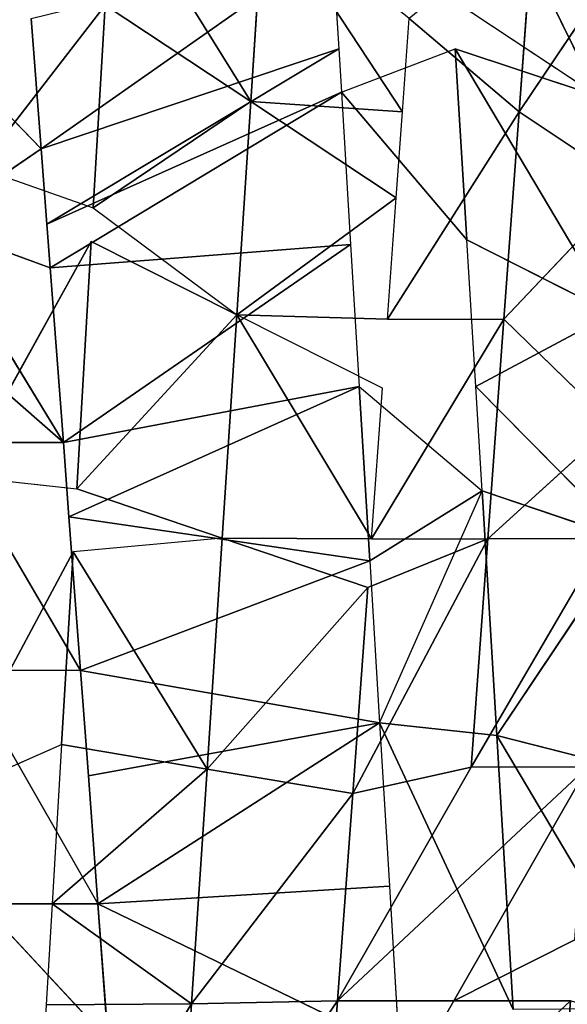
# Model space of a CAD drawing. Extents: x 143 to 263, y -61 to 82.
# Tile 209 of 256: x 158.548 to 158.959, y 72.227 to 72.967. Entities that reach past the tile are written whole.
import ezdxf

# ---------------------------------------------------------------- set-up
doc = ezdxf.new("R2010")
doc.units = 0
doc.header["$LTSCALE"] = 25.4
doc.layers.get('0').update_dxf_attribs({"color": 13, "linetype": 'CONTINUOUS'})

# ---------------------------------------------------------------- blocks, each defined once
blk = doc.blocks.new('ICE-BALL-8126_STL')
at = {"color": 41}
for p, q in [((9.18849, -44.84227, 93.5876), (9.33487, -44.94063, 93.50953)), ((10.00885, -44.83562, 96.69344), (9.80371, -44.95734, 96.87301)), ((10.00885, -44.83562, 96.69344), (9.80371, -44.95734, 96.87301)), ((9.83179, -44.84737, 96.68542), (9.80371, -44.95734, 96.87301)), ((9.83179, -44.84737, 96.68542), (9.80371, -44.95734, 96.87301)), ((9.33487, -44.94063, 93.50953), (9.39054, -44.85715, 93.48483)), ((9.49067, -44.95192, 93.44665), (9.39054, -44.85715, 93.48483)), ((9.54135, -44.97317, 96.8282), (9.6568, -44.85904, 96.65969)), ((9.54135, -44.97317, 96.8282), (9.6568, -44.85904, 96.65969)), ((9.6568, -44.85904, 96.65969), (9.61987, -44.96842, 96.8455)), ((9.6568, -44.85904, 96.65969), (9.61987, -44.96842, 96.8455)), ((9.6568, -44.85904, 96.65969), (9.80371, -44.95734, 96.87301)), ((9.6568, -44.85904, 96.65969), (9.80371, -44.95734, 96.87301)), ((9.48646, -44.87047, 96.61691), (9.28754, -44.98859, 96.7481)), ((9.48646, -44.87047, 96.61691), (9.28754, -44.98859, 96.7481)), ((9.4312, -44.97985, 96.79811), (9.48646, -44.87047, 96.61691)), ((9.4312, -44.97985, 96.79811), (9.48646, -44.87047, 96.61691)), ((9.54135, -44.97317, 96.8282), (9.48646, -44.87047, 96.61691)), ((9.54135, -44.97317, 96.8282), (9.48646, -44.87047, 96.61691)), ((9.49067, -44.95192, 93.44665), (9.57054, -44.87024, 93.42163)), ((9.65577, -44.96397, 93.39997), (9.57054, -44.87024, 93.42163)), ((9.65577, -44.87647, 93.39997), (9.65577, -44.96397, 93.39997)), ((9.65577, -44.87647, 93.39997), (9.82761, -44.97659, 93.37128)), ((9.07956, -45.00134, 96.65201), (9.32316, -44.88149, 96.55817)), ((9.07956, -45.00134, 96.65201), (9.32316, -44.88149, 96.55817)), ((9.32316, -44.88149, 96.55817), (9.25033, -44.99086, 96.73305)), ((9.32316, -44.88149, 96.55817), (9.28754, -44.98859, 96.7481)), ((9.82761, -44.8891, 93.37128), (9.82761, -44.97659, 93.37128)), ((9.82761, -44.8891, 93.37128), (10.00319, -44.98957, 93.3618)), ((9.82761, -44.8891, 93.37128), (10.00319, -44.98957, 93.3618)), ((9.95726, -44.89867, 93.36238), (10.00319, -44.98957, 93.3618)), ((10.00319, -44.98957, 93.3618), (10.00319, -44.90207, 93.3618)), ((9.33487, -44.94063, 93.50953), (9.18849, -44.92977, 93.5876)), ((9.33487, -44.94063, 93.50953), (9.18849, -44.92977, 93.5876)), ((9.33487, -44.94063, 93.50953), (9.2648, -45.02306, 93.54443)), ((9.49067, -44.95192, 93.44665), (9.33487, -44.94063, 93.50953)), ((9.49067, -44.95192, 93.44665), (9.33487, -44.94063, 93.50953)), ((9.49067, -45.03942, 93.44665), (9.33487, -44.94063, 93.50953)), ((9.79418, -45.04542, 96.87202), (10.0098, -44.945, 96.88289)), ((10.0098, -44.945, 96.88289), (9.80371, -44.95734, 96.87301)), ((10.0098, -44.945, 96.88289), (9.80371, -44.95734, 96.87301)), ((9.49067, -44.95192, 93.44665), (9.65577, -44.96397, 93.39997)), ((9.65577, -45.05147, 93.39997), (9.49067, -44.95192, 93.44665)), ((9.49067, -44.95192, 93.44665), (9.65577, -44.96397, 93.39997)), ((9.49067, -45.03942, 93.44665), (9.49067, -44.95192, 93.44665)), ((9.80371, -44.95734, 96.87301), (9.61987, -44.96842, 96.8455)), ((9.80371, -44.95734, 96.87301), (9.61987, -44.96842, 96.8455)), ((9.79418, -45.04542, 96.87202), (9.80371, -44.95734, 96.87301)), ((9.79418, -45.04542, 96.87202), (9.80371, -44.95734, 96.87301)), ((9.54135, -45.06067, 96.82821), (9.61987, -44.96842, 96.8455)), ((9.61987, -44.96842, 96.8455), (9.54135, -44.97317, 96.8282)), ((9.67237, -45.05275, 96.85519), (9.61987, -44.96842, 96.8455)), ((9.79418, -45.04542, 96.87202), (9.61987, -44.96842, 96.8455)), ((9.82761, -44.97659, 93.37128), (9.65577, -44.96397, 93.39997)), ((9.82761, -44.97659, 93.37128), (9.65577, -44.96397, 93.39997)), ((9.84735, -45.06555, 93.36923), (9.65577, -44.96397, 93.39997)), ((9.84735, -45.06555, 93.36923), (9.65577, -44.96397, 93.39997)), ((9.69248, -45.05416, 93.39219), (9.65577, -44.96397, 93.39997)), ((9.65577, -45.05147, 93.39997), (9.65577, -44.96397, 93.39997)), ((9.54135, -44.97317, 96.8282), (9.4312, -44.97985, 96.79811)), ((9.4312, -44.97985, 96.79811), (9.28754, -44.98859, 96.7481)), ((9.4312, -44.97985, 96.79811), (9.28754, -44.98859, 96.7481)), ((9.32005, -45.07411, 96.76052), (9.4312, -44.97985, 96.79811)), ((10.00319, -45.07707, 93.3618), (9.82761, -44.97659, 93.37128)), ((10.00319, -45.07707, 93.3618), (9.82761, -44.97659, 93.37128)), ((9.84735, -45.06555, 93.36923), (9.82761, -44.97659, 93.37128)), ((9.84735, -45.06555, 93.36923), (9.82761, -44.97659, 93.37128)), ((9.32005, -45.07411, 96.76052), (9.28754, -44.98859, 96.7481)), ((10.00319, -45.07707, 93.3618), (10.00319, -44.98957, 93.3618)), ((10.00319, -45.07707, 93.3618), (10.00319, -44.98957, 93.3618)), ((9.33487, -45.02813, 93.50953), (9.2648, -45.02306, 93.54443)), ((9.17615, -45.13243, 93.37701), (9.33487, -45.02813, 93.50953)), ((9.17615, -45.13243, 93.37701), (9.33487, -45.02813, 93.50953)), ((9.33487, -45.02813, 93.50953), (9.32707, -45.14218, 93.30603)), ((9.33487, -45.02813, 93.50953), (9.32707, -45.14218, 93.30603)), ((9.32707, -45.14218, 93.30603), (9.39948, -45.0328, 93.48109)), ((9.32707, -45.14218, 93.30603), (9.39948, -45.0328, 93.48109)), ((9.39948, -45.0328, 93.48109), (9.33487, -45.02813, 93.50953)), ((9.49067, -45.03942, 93.44665), (9.39948, -45.0328, 93.48109)), ((9.48739, -45.15257, 93.24863), (9.39948, -45.0328, 93.48109)), ((9.48739, -45.15257, 93.24863), (9.39948, -45.0328, 93.48109)), ((9.91699, -45.03805, 96.88114), (10.04009, -45.03069, 96.8825)), ((10.04009, -45.03069, 96.8825), (9.9302, -45.25702, 96.50247)), ((10.04009, -45.03069, 96.8825), (9.9302, -45.25702, 96.50247)), ((9.49067, -45.03942, 93.44665), (9.48739, -45.15257, 93.24863)), ((9.79418, -45.04542, 96.87202), (9.91699, -45.03805, 96.88114)), ((9.91699, -45.03805, 96.88114), (9.9302, -45.25702, 96.50247)), ((9.91699, -45.03805, 96.88114), (9.9302, -45.25702, 96.50247)), ((9.54255, -45.0432, 93.42987), (9.48739, -45.15257, 93.24863)), ((9.65577, -45.05147, 93.39997), (9.54255, -45.0432, 93.42987)), ((9.67237, -45.05275, 96.85519), (9.79418, -45.04542, 96.87202)), ((9.79418, -45.04542, 96.87202), (9.75483, -45.27009, 96.48478)), ((9.79418, -45.04542, 96.87202), (9.75483, -45.27009, 96.48478)), ((9.9302, -45.25702, 96.50247), (9.79418, -45.04542, 96.87202)), ((9.79418, -45.04542, 96.87202), (9.83417, -45.26417, 96.49525)), ((9.79418, -45.04542, 96.87202), (9.83417, -45.26417, 96.49525)), ((9.9302, -45.25702, 96.50247), (9.79418, -45.04542, 96.87202)), ((9.54135, -45.06067, 96.82821), (9.67237, -45.05275, 96.85519)), ((9.54135, -45.06067, 96.82821), (9.67237, -45.05275, 96.85519)), ((9.67237, -45.05275, 96.85519), (9.63929, -45.27875, 96.46206)), ((9.67237, -45.05275, 96.85519), (9.63929, -45.27875, 96.46206)), ((9.65577, -45.05147, 93.39997), (9.65541, -45.16354, 93.20641)), ((9.65541, -45.16354, 93.20641), (9.69248, -45.05416, 93.39219)), ((9.67237, -45.05275, 96.85519), (9.75483, -45.27009, 96.48478)), ((9.67237, -45.05275, 96.85519), (9.75483, -45.27009, 96.48478)), ((9.84735, -45.06555, 93.36923), (9.69248, -45.05416, 93.39219)), ((9.69248, -45.05416, 93.39219), (9.82894, -45.17492, 93.18069)), ((9.69248, -45.05416, 93.39219), (9.82894, -45.17492, 93.18069)), ((9.84735, -45.06555, 93.36923), (9.69248, -45.05416, 93.39219)), ((9.43465, -45.06713, 96.79916), (9.54135, -45.06067, 96.82821)), ((9.63929, -45.27875, 96.46206), (9.54135, -45.06067, 96.82821)), ((9.54135, -45.06067, 96.82821), (9.5835, -45.28295, 96.44781)), ((9.54135, -45.06067, 96.82821), (9.5835, -45.28295, 96.44781)), ((9.63929, -45.27875, 96.46206), (9.54135, -45.06067, 96.82821)), ((9.32005, -45.07411, 96.76052), (9.43465, -45.06713, 96.79916)), ((9.43465, -45.06713, 96.79916), (9.5835, -45.28295, 96.44781)), ((9.43465, -45.06713, 96.79916), (9.5835, -45.28295, 96.44781)), ((9.43465, -45.06713, 96.79916), (9.45216, -45.29286, 96.40542)), ((9.43465, -45.06713, 96.79916), (9.45216, -45.29286, 96.40542)), ((9.84735, -45.06555, 93.36923), (9.82894, -45.17492, 93.18069)), ((9.84735, -45.06555, 93.36923), (9.82894, -45.17492, 93.18069)), ((10.00319, -45.07707, 93.3618), (9.84735, -45.06555, 93.36923)), ((10.00319, -45.07707, 93.3618), (9.84735, -45.06555, 93.36923)), ((10.00552, -45.18658, 93.17236), (9.84735, -45.06555, 93.36923)), ((10.00552, -45.18658, 93.17236), (9.84735, -45.06555, 93.36923)), ((9.20909, -45.08089, 96.71532), (9.28755, -45.07609, 96.7481)), ((9.28755, -45.07609, 96.7481), (9.32005, -45.07411, 96.76052)), ((9.28755, -45.07609, 96.7481), (9.41927, -45.29535, 96.39276)), ((9.28755, -45.07609, 96.7481), (9.41927, -45.29535, 96.39276)), ((9.28755, -45.07609, 96.7481), (9.36277, -45.29964, 96.369)), ((9.28755, -45.07609, 96.7481), (9.36277, -45.29964, 96.369)), ((9.32005, -45.07411, 96.76052), (9.45216, -45.29286, 96.40542)), ((9.32005, -45.07411, 96.76052), (9.45216, -45.29286, 96.40542)), ((9.32005, -45.07411, 96.76052), (9.41927, -45.29535, 96.39276)), ((9.32005, -45.07411, 96.76052), (9.41927, -45.29535, 96.39276)), ((10.17925, -45.09017, 93.37206), (10.00319, -45.07707, 93.3618)), ((10.17925, -45.09017, 93.37206), (10.00319, -45.07707, 93.3618)), ((10.1825, -45.19832, 93.18184), (10.00319, -45.07707, 93.3618)), ((10.1825, -45.19832, 93.18184), (10.00319, -45.07707, 93.3618)), ((10.00552, -45.18658, 93.17236), (10.00319, -45.07707, 93.3618)), ((10.00552, -45.18658, 93.17236), (10.00319, -45.07707, 93.3618)), ((9.20909, -45.08089, 96.71532), (9.36277, -45.29964, 96.369)), ((9.20909, -45.08089, 96.71532), (9.36277, -45.29964, 96.369)), ((9.32707, -45.14218, 93.30603), (9.17615, -45.13243, 93.37701)), ((9.32707, -45.14218, 93.30603), (9.17615, -45.13243, 93.37701)), ((9.32707, -45.14218, 93.30603), (9.15969, -45.24602, 93.17326)), ((9.32707, -45.14218, 93.30603), (9.15969, -45.24602, 93.17326)), ((9.32707, -45.14218, 93.30603), (9.25466, -45.25155, 93.13097)), ((9.32707, -45.14218, 93.30603), (9.25466, -45.25155, 93.13097)), ((9.32707, -45.14218, 93.30603), (9.48739, -45.15257, 93.24863)), ((9.40711, -45.26048, 93.07523), (9.32707, -45.14218, 93.30603)), ((9.32707, -45.14218, 93.30603), (9.48739, -45.15257, 93.24863)), ((9.40711, -45.26048, 93.07523), (9.32707, -45.14218, 93.30603)), ((9.40711, -45.26048, 93.07523), (9.48739, -45.15257, 93.24863)), ((9.43223, -45.26195, 93.0674), (9.48739, -45.15257, 93.24863)), ((9.65541, -45.16354, 93.20641), (9.48739, -45.15257, 93.24863)), ((9.48739, -45.15257, 93.24863), (9.61832, -45.27291, 93.02063)), ((9.48739, -45.15257, 93.24863), (9.61832, -45.27291, 93.02063)), ((9.65541, -45.16354, 93.20641), (9.48739, -45.15257, 93.24863)), ((9.65541, -45.16354, 93.20641), (9.61832, -45.27291, 93.02063)), ((9.82894, -45.17492, 93.18069), (9.65541, -45.16354, 93.20641)), ((9.65541, -45.16354, 93.20641), (9.66559, -45.2757, 93.0118)), ((9.82894, -45.17492, 93.18069), (9.65541, -45.16354, 93.20641)), ((9.82894, -45.17492, 93.18069), (9.81053, -45.2843, 92.99213)), ((9.82894, -45.17492, 93.18069), (9.81053, -45.2843, 92.99213)), ((9.82894, -45.17492, 93.18069), (10.00552, -45.18658, 93.17236)), ((9.93029, -45.29143, 92.98415), (9.82894, -45.17492, 93.18069)), ((9.82894, -45.17492, 93.18069), (10.00552, -45.18658, 93.17236)), ((9.93029, -45.29143, 92.98415), (9.82894, -45.17492, 93.18069)), ((9.93029, -45.29143, 92.98415), (10.00552, -45.18658, 93.17236)), ((9.93029, -45.29143, 92.98415), (10.00552, -45.18658, 93.17236)), ((10.1825, -45.19832, 93.18184), (10.00552, -45.18658, 93.17236)), ((10.00611, -45.29595, 92.98292), (10.00552, -45.18658, 93.17236)), ((10.00552, -45.18658, 93.17236), (10.20214, -45.3077, 92.99342)), ((10.00552, -45.18658, 93.17236), (10.20214, -45.3077, 92.99342)), ((10.1825, -45.19832, 93.18184), (10.00552, -45.18658, 93.17236)), ((10.00611, -45.29595, 92.98292), (10.00552, -45.18658, 93.17236)), ((9.9302, -45.25702, 96.50247), (10.0323, -45.24944, 96.50369)), ((10.0323, -45.24944, 96.50369), (9.9302, -45.34452, 96.50247)), ((9.25466, -45.25155, 93.13097), (9.40711, -45.26048, 93.07523)), ((9.37704, -45.34621, 93.0851), (9.25466, -45.25155, 93.13097)), ((9.25466, -45.25155, 93.13097), (9.40711, -45.26048, 93.07523)), ((9.75483, -45.35759, 96.48478), (9.9302, -45.25702, 96.50247)), ((9.83417, -45.26417, 96.49525), (9.9302, -45.25702, 96.50247)), ((9.9302, -45.34452, 96.50247), (9.9302, -45.25702, 96.50247)), ((9.37704, -45.34621, 93.0851), (9.40711, -45.26048, 93.07523)), ((9.43223, -45.26195, 93.0674), (9.61832, -45.27291, 93.02063)), ((9.60869, -45.35984, 93.02258), (9.43223, -45.26195, 93.0674)), ((9.43223, -45.26195, 93.0674), (9.61832, -45.27291, 93.02063)), ((9.75483, -45.27009, 96.48478), (9.83417, -45.26417, 96.49525)), ((9.75483, -45.27009, 96.48478), (9.5835, -45.37045, 96.44781)), ((9.63929, -45.27875, 96.46206), (9.75483, -45.27009, 96.48478)), ((9.75483, -45.27009, 96.48478), (9.75483, -45.35759, 96.48478)), ((9.5835, -45.28295, 96.44781), (9.63929, -45.27875, 96.46206)), ((9.60869, -45.35984, 93.02258), (9.61832, -45.27291, 93.02063)), ((9.66559, -45.2757, 93.0118), (9.81053, -45.2843, 92.99213)), ((9.85015, -45.37415, 92.98868), (9.66559, -45.2757, 93.0118)), ((9.66559, -45.2757, 93.0118), (9.81053, -45.2843, 92.99213)), ((9.5835, -45.28295, 96.44781), (9.41927, -45.38285, 96.39276)), ((9.5835, -45.28295, 96.44781), (9.41927, -45.38285, 96.39276)), ((9.45216, -45.29286, 96.40542), (9.5835, -45.28295, 96.44781)), ((9.45216, -45.29286, 96.40542), (9.5835, -45.28295, 96.44781)), ((9.5835, -45.37045, 96.44781), (9.5835, -45.28295, 96.44781)), ((9.85015, -45.37415, 92.98868), (9.81053, -45.2843, 92.99213)), ((9.81053, -45.2843, 92.99213), (9.93029, -45.29143, 92.98415)), ((9.41927, -45.29535, 96.39276), (9.45216, -45.29286, 96.40542)), ((9.45216, -45.29286, 96.40542), (9.41927, -45.38285, 96.39276)), ((9.93029, -45.29143, 92.98415), (10.00611, -45.29595, 92.98292)), ((9.26481, -45.30709, 96.3214), (9.36277, -45.29964, 96.369)), ((9.26481, -45.3946, 96.3214), (9.36277, -45.29964, 96.369)), ((9.36277, -45.29964, 96.369), (9.41927, -45.29535, 96.39276)), ((9.41927, -45.38285, 96.39276), (9.36277, -45.29964, 96.369))]:
    blk.add_line(p, q, dxfattribs=at)
mesh = blk.add_polyface(dxfattribs=at)
corners = [(23, -43.01612, 121.76772), (0, -45.5517, 117.2876), (23, -45.5517, 117.2876), (0, -43.01612, 121.76772)]
mesh.append_faces([[corners[k] for k in face] for face in [(0, 1, 2), (1, 0, 3)]], dxfattribs={"vtx0": -1, "color": 41})
mesh = blk.add_polyface(dxfattribs=at)
corners = [(23, -45.5517, 72.57822), (0, -43.01612, 68.0981), (23, -43.01612, 68.0981), (0, -45.5517, 72.57822)]
mesh.append_faces([[corners[k] for k in face] for face in [(0, 1, 2), (1, 0, 3)]], dxfattribs={"vtx0": -1, "color": 41})
mesh = blk.add_polyface(dxfattribs=at)
corners = [(10.17925, -44.91517, 93.37206), (10.07004, -44.68727, 92.98417), (10.00319, -44.90207, 93.3618)]
mesh.append_faces([[corners[k] for k in face] for face in [(0, 1, 2)]], dxfattribs={"color": 41})
mesh = blk.add_polyface(dxfattribs=at)
corners = [(9.33487, -44.94063, 93.50953), (9.18849, -44.84227, 93.5876), (9.18849, -44.92977, 93.5876)]
mesh.append_faces([[corners[k] for k in face] for face in [(0, 1, 2)]], dxfattribs={"color": 41})
mesh = blk.add_polyface(dxfattribs=at)
corners = [(10.0098, -44.945, 96.88289), (9.80371, -44.95734, 96.87301), (10.00885, -44.83562, 96.69344)]
mesh.append_faces([[corners[k] for k in face] for face in [(0, 1, 2)]], dxfattribs={"color": 41})
mesh = blk.add_polyface(dxfattribs=at)
corners = [(9.80371, -44.95734, 96.87301), (9.83179, -44.84737, 96.68542), (10.00885, -44.83562, 96.69344)]
mesh.append_faces([[corners[k] for k in face] for face in [(0, 1, 2)]], dxfattribs={"color": 41})
mesh = blk.add_polyface(dxfattribs=at)
corners = [(9.80371, -44.95734, 96.87301), (9.6568, -44.85904, 96.65969), (9.83179, -44.84737, 96.68542)]
mesh.append_faces([[corners[k] for k in face] for face in [(0, 1, 2)]], dxfattribs={"color": 41})
mesh = blk.add_polyface(dxfattribs=at)
corners = [(9.49067, -44.95192, 93.44665), (9.39054, -44.85715, 93.48483), (9.33487, -44.94063, 93.50953)]
mesh.append_faces([[corners[k] for k in face] for face in [(0, 1, 2)]], dxfattribs={"color": 41})
mesh = blk.add_polyface(dxfattribs=at)
corners = [(0, -46.66827, 80.03829), (21.2, -44.86023, 75.32821), (0, -44.86023, 75.32821), (21.2, -46.66827, 80.03829)]
mesh.append_faces([[corners[k] for k in face] for face in [(0, 1, 2), (1, 0, 3)]], dxfattribs={"vtx0": -1, "color": 41})
mesh = blk.add_polyface(dxfattribs=at)
corners = [(0, -44.86023, 114.53761), (21.2, -46.66827, 109.82753), (0, -46.66827, 109.82753), (21.2, -44.86023, 114.53761)]
mesh.append_faces([[corners[k] for k in face] for face in [(0, 1, 2), (1, 0, 3)]], dxfattribs={"vtx0": -1, "color": 41})
mesh = blk.add_polyface(dxfattribs=at)
corners = [(9.54135, -44.97317, 96.8282), (9.48646, -44.87047, 96.61691), (9.6568, -44.85904, 96.65969)]
mesh.append_faces([[corners[k] for k in face] for face in [(0, 1, 2)]], dxfattribs={"color": 41})
mesh = blk.add_polyface(dxfattribs=at)
corners = [(9.61987, -44.96842, 96.8455), (9.54135, -44.97317, 96.8282), (9.6568, -44.85904, 96.65969)]
mesh.append_faces([[corners[k] for k in face] for face in [(0, 1, 2)]], dxfattribs={"color": 41})
mesh = blk.add_polyface(dxfattribs=at)
corners = [(9.80371, -44.95734, 96.87301), (9.61987, -44.96842, 96.8455), (9.6568, -44.85904, 96.65969)]
mesh.append_faces([[corners[k] for k in face] for face in [(0, 1, 2)]], dxfattribs={"color": 41})
mesh = blk.add_polyface(dxfattribs=at)
corners = [(9.4312, -44.97985, 96.79811), (9.28754, -44.98859, 96.7481), (9.48646, -44.87047, 96.61691)]
mesh.append_faces([[corners[k] for k in face] for face in [(0, 1, 2)]], dxfattribs={"color": 41})
mesh = blk.add_polyface(dxfattribs=at)
corners = [(9.28754, -44.98859, 96.7481), (9.32316, -44.88149, 96.55817), (9.48646, -44.87047, 96.61691)]
mesh.append_faces([[corners[k] for k in face] for face in [(0, 1, 2)]], dxfattribs={"color": 41})
mesh = blk.add_polyface(dxfattribs=at)
corners = [(9.54135, -44.97317, 96.8282), (9.4312, -44.97985, 96.79811), (9.48646, -44.87047, 96.61691)]
mesh.append_faces([[corners[k] for k in face] for face in [(0, 1, 2)]], dxfattribs={"color": 41})
mesh = blk.add_polyface(dxfattribs=at)
corners = [(9.65577, -44.96397, 93.39997), (9.57054, -44.87024, 93.42163), (9.49067, -44.95192, 93.44665)]
mesh.append_faces([[corners[k] for k in face] for face in [(0, 1, 2)]], dxfattribs={"color": 41})
mesh = blk.add_polyface(dxfattribs=at)
corners = [(9.82761, -44.97659, 93.37128), (9.65577, -44.87647, 93.39997), (9.65577, -44.96397, 93.39997)]
mesh.append_faces([[corners[k] for k in face] for face in [(0, 1, 2)]], dxfattribs={"color": 41})
mesh = blk.add_polyface(dxfattribs=at)
corners = [(9.07956, -45.00134, 96.65201), (9.16898, -44.89196, 96.48499), (9.32316, -44.88149, 96.55817)]
mesh.append_faces([[corners[k] for k in face] for face in [(0, 1, 2)]], dxfattribs={"color": 41})
mesh = blk.add_polyface(dxfattribs=at)
corners = [(9.25033, -44.99086, 96.73305), (9.07956, -45.00134, 96.65201), (9.32316, -44.88149, 96.55817)]
mesh.append_faces([[corners[k] for k in face] for face in [(0, 1, 2)]], dxfattribs={"color": 41})
mesh = blk.add_polyface(dxfattribs=at)
corners = [(10.00319, -45.07707, 93.3618), (9.82761, -44.8891, 93.37128), (9.82761, -44.97659, 93.37128), (10.00319, -44.98957, 93.3618)]
mesh.append_faces([[corners[k] for k in face] for face in [(0, 1, 2), (1, 0, 3)]], dxfattribs={"vtx0": -1, "color": 41})
mesh = blk.add_polyface(dxfattribs=at)
corners = [(10.00319, -44.98957, 93.3618), (9.95726, -44.89867, 93.36238), (9.82761, -44.8891, 93.37128)]
mesh.append_faces([[corners[k] for k in face] for face in [(0, 1, 2)]], dxfattribs={"color": 41})
mesh = blk.add_polyface(dxfattribs=at)
corners = [(10.17925, -45.09017, 93.37206), (10.00319, -44.98957, 93.3618), (10.00319, -45.07707, 93.3618), (10.00319, -44.90207, 93.3618), (10.17925, -44.91517, 93.37206), (10.17925, -45.00267, 93.37206)]
mesh.append_faces([[corners[k] for k in face] for face in [(0, 1, 2), (4, 0, 5)]], dxfattribs={"vtx0": -1, "color": 41})
mesh.append_faces([[corners[k] for k in face] for face in [(1, 0, 3), (3, 0, 4)]], dxfattribs={"vtx0": -1, "vtx1": -1, "color": 41})
mesh = blk.add_polyface(dxfattribs=at)
corners = [(9.33487, -44.94063, 93.50953), (9.18849, -44.92977, 93.5876), (9.2648, -45.02306, 93.54443)]
mesh.append_faces([[corners[k] for k in face] for face in [(0, 1, 2)]], dxfattribs={"color": 41})
mesh = blk.add_polyface(dxfattribs=at)
corners = [(9.49067, -44.95192, 93.44665), (9.33487, -44.94063, 93.50953), (9.49067, -45.03942, 93.44665)]
mesh.append_faces([[corners[k] for k in face] for face in [(0, 1, 2)]], dxfattribs={"color": 41})
mesh = blk.add_polyface(dxfattribs=at)
corners = [(10.0098, -44.945, 96.88289), (9.79418, -45.04542, 96.87202), (9.80371, -44.95734, 96.87301)]
mesh.append_faces([[corners[k] for k in face] for face in [(0, 1, 2)]], dxfattribs={"color": 41})
mesh = blk.add_polyface(dxfattribs=at)
corners = [(9.65577, -44.96397, 93.39997), (9.49067, -44.95192, 93.44665), (9.65577, -45.05147, 93.39997)]
mesh.append_faces([[corners[k] for k in face] for face in [(0, 1, 2)]], dxfattribs={"color": 41})
mesh = blk.add_polyface(dxfattribs=at)
corners = [(9.80371, -44.95734, 96.87301), (9.79418, -45.04542, 96.87202), (9.61987, -44.96842, 96.8455)]
mesh.append_faces([[corners[k] for k in face] for face in [(0, 1, 2)]], dxfattribs={"color": 41})
mesh = blk.add_polyface(dxfattribs=at)
corners = [(9.67237, -45.05275, 96.85519), (9.54135, -45.06067, 96.82821), (9.61987, -44.96842, 96.8455)]
mesh.append_faces([[corners[k] for k in face] for face in [(0, 1, 2)]], dxfattribs={"color": 41})
mesh = blk.add_polyface(dxfattribs=at)
corners = [(9.84735, -45.06555, 93.36923), (9.82761, -44.97659, 93.37128), (9.65577, -44.96397, 93.39997)]
mesh.append_faces([[corners[k] for k in face] for face in [(0, 1, 2)]], dxfattribs={"color": 41})
mesh = blk.add_polyface(dxfattribs=at)
corners = [(9.84735, -45.06555, 93.36923), (9.65577, -44.96397, 93.39997), (9.69248, -45.05416, 93.39219)]
mesh.append_faces([[corners[k] for k in face] for face in [(0, 1, 2)]], dxfattribs={"color": 41})
mesh = blk.add_polyface(dxfattribs=at)
corners = [(9.4312, -44.97985, 96.79811), (9.32005, -45.07411, 96.76052), (9.28754, -44.98859, 96.7481)]
mesh.append_faces([[corners[k] for k in face] for face in [(0, 1, 2)]], dxfattribs={"color": 41})
mesh = blk.add_polyface(dxfattribs=at)
corners = [(10.00319, -45.07707, 93.3618), (9.82761, -44.97659, 93.37128), (9.84735, -45.06555, 93.36923)]
mesh.append_faces([[corners[k] for k in face] for face in [(0, 1, 2)]], dxfattribs={"color": 41})
mesh = blk.add_polyface(dxfattribs=at)
corners = [(9.2648, -45.02306, 93.54443), (9.17615, -45.13243, 93.37701), (9.33487, -45.02813, 93.50953)]
mesh.append_faces([[corners[k] for k in face] for face in [(0, 1, 2)]], dxfattribs={"color": 41})
mesh = blk.add_polyface(dxfattribs=at)
corners = [(9.33487, -45.02813, 93.50953), (9.17615, -45.13243, 93.37701), (9.32707, -45.14218, 93.30603)]
mesh.append_faces([[corners[k] for k in face] for face in [(0, 1, 2)]], dxfattribs={"color": 41})
mesh = blk.add_polyface(dxfattribs=at)
corners = [(9.33487, -45.02813, 93.50953), (9.32707, -45.14218, 93.30603), (9.39948, -45.0328, 93.48109)]
mesh.append_faces([[corners[k] for k in face] for face in [(0, 1, 2)]], dxfattribs={"color": 41})
mesh = blk.add_polyface(dxfattribs=at)
corners = [(9.39948, -45.0328, 93.48109), (9.32707, -45.14218, 93.30603), (9.48739, -45.15257, 93.24863)]
mesh.append_faces([[corners[k] for k in face] for face in [(0, 1, 2)]], dxfattribs={"color": 41})
mesh = blk.add_polyface(dxfattribs=at)
corners = [(9.39948, -45.0328, 93.48109), (9.48739, -45.15257, 93.24863), (9.49067, -45.03942, 93.44665)]
mesh.append_faces([[corners[k] for k in face] for face in [(0, 1, 2)]], dxfattribs={"color": 41})
mesh = blk.add_polyface(dxfattribs=at)
corners = [(10.04009, -45.03069, 96.8825), (9.9302, -45.25702, 96.50247), (9.91699, -45.03805, 96.88114)]
mesh.append_faces([[corners[k] for k in face] for face in [(0, 1, 2)]], dxfattribs={"color": 41})
mesh = blk.add_polyface(dxfattribs=at)
corners = [(10.04009, -45.03069, 96.8825), (10.0323, -45.24944, 96.50369), (9.9302, -45.25702, 96.50247)]
mesh.append_faces([[corners[k] for k in face] for face in [(0, 1, 2)]], dxfattribs={"color": 41})
mesh = blk.add_polyface(dxfattribs=at)
corners = [(9.91699, -45.03805, 96.88114), (9.9302, -45.25702, 96.50247), (9.79418, -45.04542, 96.87202)]
mesh.append_faces([[corners[k] for k in face] for face in [(0, 1, 2)]], dxfattribs={"color": 41})
mesh = blk.add_polyface(dxfattribs=at)
corners = [(9.65577, -45.05147, 93.39997), (9.48739, -45.15257, 93.24863), (9.65541, -45.16354, 93.20641), (9.54255, -45.0432, 93.42987)]
mesh.append_faces([[corners[k] for k in face] for face in [(0, 1, 2), (1, 0, 3)]], dxfattribs={"vtx0": -1, "color": 41})
mesh = blk.add_polyface(dxfattribs=at)
corners = [(9.79418, -45.04542, 96.87202), (9.75483, -45.27009, 96.48478), (9.67237, -45.05275, 96.85519)]
mesh.append_faces([[corners[k] for k in face] for face in [(0, 1, 2)]], dxfattribs={"color": 41})
mesh = blk.add_polyface(dxfattribs=at)
corners = [(9.79418, -45.04542, 96.87202), (9.83417, -45.26417, 96.49525), (9.75483, -45.27009, 96.48478)]
mesh.append_faces([[corners[k] for k in face] for face in [(0, 1, 2)]], dxfattribs={"color": 41})
mesh = blk.add_polyface(dxfattribs=at)
corners = [(9.79418, -45.04542, 96.87202), (9.9302, -45.25702, 96.50247), (9.83417, -45.26417, 96.49525)]
mesh.append_faces([[corners[k] for k in face] for face in [(0, 1, 2)]], dxfattribs={"color": 41})
mesh = blk.add_polyface(dxfattribs=at)
corners = [(9.67237, -45.05275, 96.85519), (9.63929, -45.27875, 96.46206), (9.54135, -45.06067, 96.82821)]
mesh.append_faces([[corners[k] for k in face] for face in [(0, 1, 2)]], dxfattribs={"color": 41})
mesh = blk.add_polyface(dxfattribs=at)
corners = [(9.67237, -45.05275, 96.85519), (9.75483, -45.27009, 96.48478), (9.63929, -45.27875, 96.46206)]
mesh.append_faces([[corners[k] for k in face] for face in [(0, 1, 2)]], dxfattribs={"color": 41})
mesh = blk.add_polyface(dxfattribs=at)
corners = [(9.69248, -45.05416, 93.39219), (9.65541, -45.16354, 93.20641), (9.82894, -45.17492, 93.18069)]
mesh.append_faces([[corners[k] for k in face] for face in [(0, 1, 2)]], dxfattribs={"color": 41})
mesh = blk.add_polyface(dxfattribs=at)
corners = [(9.69248, -45.05416, 93.39219), (9.82894, -45.17492, 93.18069), (9.84735, -45.06555, 93.36923)]
mesh.append_faces([[corners[k] for k in face] for face in [(0, 1, 2)]], dxfattribs={"color": 41})
mesh = blk.add_polyface(dxfattribs=at)
corners = [(9.54135, -45.06067, 96.82821), (9.5835, -45.28295, 96.44781), (9.43465, -45.06713, 96.79916)]
mesh.append_faces([[corners[k] for k in face] for face in [(0, 1, 2)]], dxfattribs={"color": 41})
mesh = blk.add_polyface(dxfattribs=at)
corners = [(9.54135, -45.06067, 96.82821), (9.63929, -45.27875, 96.46206), (9.5835, -45.28295, 96.44781)]
mesh.append_faces([[corners[k] for k in face] for face in [(0, 1, 2)]], dxfattribs={"color": 41})
mesh = blk.add_polyface(dxfattribs=at)
corners = [(9.43465, -45.06713, 96.79916), (9.45216, -45.29286, 96.40542), (9.32005, -45.07411, 96.76052)]
mesh.append_faces([[corners[k] for k in face] for face in [(0, 1, 2)]], dxfattribs={"color": 41})
mesh = blk.add_polyface(dxfattribs=at)
corners = [(9.43465, -45.06713, 96.79916), (9.5835, -45.28295, 96.44781), (9.45216, -45.29286, 96.40542)]
mesh.append_faces([[corners[k] for k in face] for face in [(0, 1, 2)]], dxfattribs={"color": 41})
mesh = blk.add_polyface(dxfattribs=at)
corners = [(9.84735, -45.06555, 93.36923), (9.82894, -45.17492, 93.18069), (10.00552, -45.18658, 93.17236)]
mesh.append_faces([[corners[k] for k in face] for face in [(0, 1, 2)]], dxfattribs={"color": 41})
mesh = blk.add_polyface(dxfattribs=at)
corners = [(9.84735, -45.06555, 93.36923), (10.00552, -45.18658, 93.17236), (10.00319, -45.07707, 93.3618)]
mesh.append_faces([[corners[k] for k in face] for face in [(0, 1, 2)]], dxfattribs={"color": 41})
mesh = blk.add_polyface(dxfattribs=at)
corners = [(9.28755, -45.07609, 96.7481), (9.36277, -45.29964, 96.369), (9.20909, -45.08089, 96.71532)]
mesh.append_faces([[corners[k] for k in face] for face in [(0, 1, 2)]], dxfattribs={"color": 41})
mesh = blk.add_polyface(dxfattribs=at)
corners = [(9.32005, -45.07411, 96.76052), (9.41927, -45.29535, 96.39276), (9.28755, -45.07609, 96.7481)]
mesh.append_faces([[corners[k] for k in face] for face in [(0, 1, 2)]], dxfattribs={"color": 41})
mesh = blk.add_polyface(dxfattribs=at)
corners = [(9.28755, -45.07609, 96.7481), (9.41927, -45.29535, 96.39276), (9.36277, -45.29964, 96.369)]
mesh.append_faces([[corners[k] for k in face] for face in [(0, 1, 2)]], dxfattribs={"color": 41})
mesh = blk.add_polyface(dxfattribs=at)
corners = [(9.32005, -45.07411, 96.76052), (9.45216, -45.29286, 96.40542), (9.41927, -45.29535, 96.39276)]
mesh.append_faces([[corners[k] for k in face] for face in [(0, 1, 2)]], dxfattribs={"color": 41})
mesh = blk.add_polyface(dxfattribs=at)
corners = [(10.17925, -45.09017, 93.37206), (10.00319, -45.07707, 93.3618), (10.1825, -45.19832, 93.18184)]
mesh.append_faces([[corners[k] for k in face] for face in [(0, 1, 2)]], dxfattribs={"color": 41})
mesh = blk.add_polyface(dxfattribs=at)
corners = [(10.00319, -45.07707, 93.3618), (10.00552, -45.18658, 93.17236), (10.1825, -45.19832, 93.18184)]
mesh.append_faces([[corners[k] for k in face] for face in [(0, 1, 2)]], dxfattribs={"color": 41})
mesh = blk.add_polyface(dxfattribs=at)
corners = [(9.20909, -45.08089, 96.71532), (9.36277, -45.29964, 96.369), (9.26481, -45.30709, 96.3214)]
mesh.append_faces([[corners[k] for k in face] for face in [(0, 1, 2)]], dxfattribs={"color": 41})
mesh = blk.add_polyface(dxfattribs=at)
corners = [(9.17615, -45.13243, 93.37701), (9.15969, -45.24602, 93.17326), (9.32707, -45.14218, 93.30603)]
mesh.append_faces([[corners[k] for k in face] for face in [(0, 1, 2)]], dxfattribs={"color": 41})
mesh = blk.add_polyface(dxfattribs=at)
corners = [(9.32707, -45.14218, 93.30603), (9.15969, -45.24602, 93.17326), (9.25466, -45.25155, 93.13097)]
mesh.append_faces([[corners[k] for k in face] for face in [(0, 1, 2)]], dxfattribs={"color": 41})
mesh = blk.add_polyface(dxfattribs=at)
corners = [(9.32707, -45.14218, 93.30603), (9.25466, -45.25155, 93.13097), (9.40711, -45.26048, 93.07523)]
mesh.append_faces([[corners[k] for k in face] for face in [(0, 1, 2)]], dxfattribs={"color": 41})
mesh = blk.add_polyface(dxfattribs=at)
corners = [(9.32707, -45.14218, 93.30603), (9.40711, -45.26048, 93.07523), (9.48739, -45.15257, 93.24863)]
mesh.append_faces([[corners[k] for k in face] for face in [(0, 1, 2)]], dxfattribs={"color": 41})
mesh = blk.add_polyface(dxfattribs=at)
corners = [(9.48739, -45.15257, 93.24863), (9.43223, -45.26195, 93.0674), (9.61832, -45.27291, 93.02063)]
mesh.append_faces([[corners[k] for k in face] for face in [(0, 1, 2)]], dxfattribs={"color": 41})
mesh = blk.add_polyface(dxfattribs=at)
corners = [(9.48739, -45.15257, 93.24863), (9.61832, -45.27291, 93.02063), (9.65541, -45.16354, 93.20641)]
mesh.append_faces([[corners[k] for k in face] for face in [(0, 1, 2)]], dxfattribs={"color": 41})
mesh = blk.add_polyface(dxfattribs=at)
corners = [(9.82894, -45.17492, 93.18069), (9.66559, -45.2757, 93.0118), (9.81053, -45.2843, 92.99213), (9.65541, -45.16354, 93.20641)]
mesh.append_faces([[corners[k] for k in face] for face in [(0, 1, 2), (1, 0, 3)]], dxfattribs={"vtx0": -1, "color": 41})
mesh = blk.add_polyface(dxfattribs=at)
corners = [(9.82894, -45.17492, 93.18069), (9.81053, -45.2843, 92.99213), (9.93029, -45.29143, 92.98415)]
mesh.append_faces([[corners[k] for k in face] for face in [(0, 1, 2)]], dxfattribs={"color": 41})
mesh = blk.add_polyface(dxfattribs=at)
corners = [(9.82894, -45.17492, 93.18069), (9.93029, -45.29143, 92.98415), (10.00552, -45.18658, 93.17236)]
mesh.append_faces([[corners[k] for k in face] for face in [(0, 1, 2)]], dxfattribs={"color": 41})
mesh = blk.add_polyface(dxfattribs=at)
corners = [(10.00552, -45.18658, 93.17236), (9.93029, -45.29143, 92.98415), (10.00611, -45.29595, 92.98292)]
mesh.append_faces([[corners[k] for k in face] for face in [(0, 1, 2)]], dxfattribs={"color": 41})
mesh = blk.add_polyface(dxfattribs=at)
corners = [(10.00552, -45.18658, 93.17236), (10.00611, -45.29595, 92.98292), (10.20214, -45.3077, 92.99342)]
mesh.append_faces([[corners[k] for k in face] for face in [(0, 1, 2)]], dxfattribs={"color": 41})
mesh = blk.add_polyface(dxfattribs=at)
corners = [(10.1825, -45.19832, 93.18184), (10.00552, -45.18658, 93.17236), (10.20214, -45.3077, 92.99342)]
mesh.append_faces([[corners[k] for k in face] for face in [(0, 1, 2)]], dxfattribs={"color": 41})
mesh = blk.add_polyface(dxfattribs=at)
corners = [(10.10635, -45.33147, 96.50042), (9.9302, -45.34452, 96.50247), (10.0323, -45.24944, 96.50369)]
mesh.append_faces([[corners[k] for k in face] for face in [(0, 1, 2)]], dxfattribs={"color": 41})
mesh = blk.add_polyface(dxfattribs=at)
corners = [(9.40711, -45.26048, 93.07523), (9.25466, -45.25155, 93.13097), (9.37704, -45.34621, 93.0851)]
mesh.append_faces([[corners[k] for k in face] for face in [(0, 1, 2)]], dxfattribs={"color": 41})
mesh = blk.add_polyface(dxfattribs=at)
corners = [(9.9302, -45.34452, 96.50247), (9.75483, -45.35759, 96.48478), (9.9302, -45.25702, 96.50247)]
mesh.append_faces([[corners[k] for k in face] for face in [(0, 1, 2)]], dxfattribs={"color": 41})
mesh = blk.add_polyface(dxfattribs=at)
corners = [(9.61832, -45.27291, 93.02063), (9.43223, -45.26195, 93.0674), (9.60869, -45.35984, 93.02258)]
mesh.append_faces([[corners[k] for k in face] for face in [(0, 1, 2)]], dxfattribs={"color": 41})
mesh = blk.add_polyface(dxfattribs=at)
corners = [(9.75483, -45.27009, 96.48478), (9.75483, -45.35759, 96.48478), (9.5835, -45.37045, 96.44781)]
mesh.append_faces([[corners[k] for k in face] for face in [(0, 1, 2)]], dxfattribs={"color": 41})
mesh = blk.add_polyface(dxfattribs=at)
corners = [(9.85015, -45.37415, 92.98868), (9.81053, -45.2843, 92.99213), (9.66559, -45.2757, 93.0118)]
mesh.append_faces([[corners[k] for k in face] for face in [(0, 1, 2)]], dxfattribs={"color": 41})
mesh = blk.add_polyface(dxfattribs=at)
corners = [(9.5835, -45.28295, 96.44781), (9.41927, -45.47035, 96.39276), (9.41927, -45.38285, 96.39276), (9.5835, -45.37045, 96.44781)]
mesh.append_faces([[corners[k] for k in face] for face in [(0, 1, 2), (1, 0, 3)]], dxfattribs={"vtx0": -1, "color": 41})
mesh = blk.add_polyface(dxfattribs=at)
corners = [(9.5835, -45.28295, 96.44781), (9.41927, -45.38285, 96.39276), (9.45216, -45.29286, 96.40542)]
mesh.append_faces([[corners[k] for k in face] for face in [(0, 1, 2)]], dxfattribs={"color": 41})
mesh = blk.add_polyface(dxfattribs=at)
corners = [(9.41927, -45.38285, 96.39276), (9.26481, -45.3946, 96.3214), (9.36277, -45.29964, 96.369)]
mesh.append_faces([[corners[k] for k in face] for face in [(0, 1, 2)]], dxfattribs={"color": 41})

msp = doc.modelspace()

# ---------------------------------------------------------------- block references
at = {"color": 0, "rotation": 270}
msp.add_blockref('ICE-BALL-8126_STL', (203.86356, 82.23263), dxfattribs=at)

doc.saveas('drawing.dxf')
